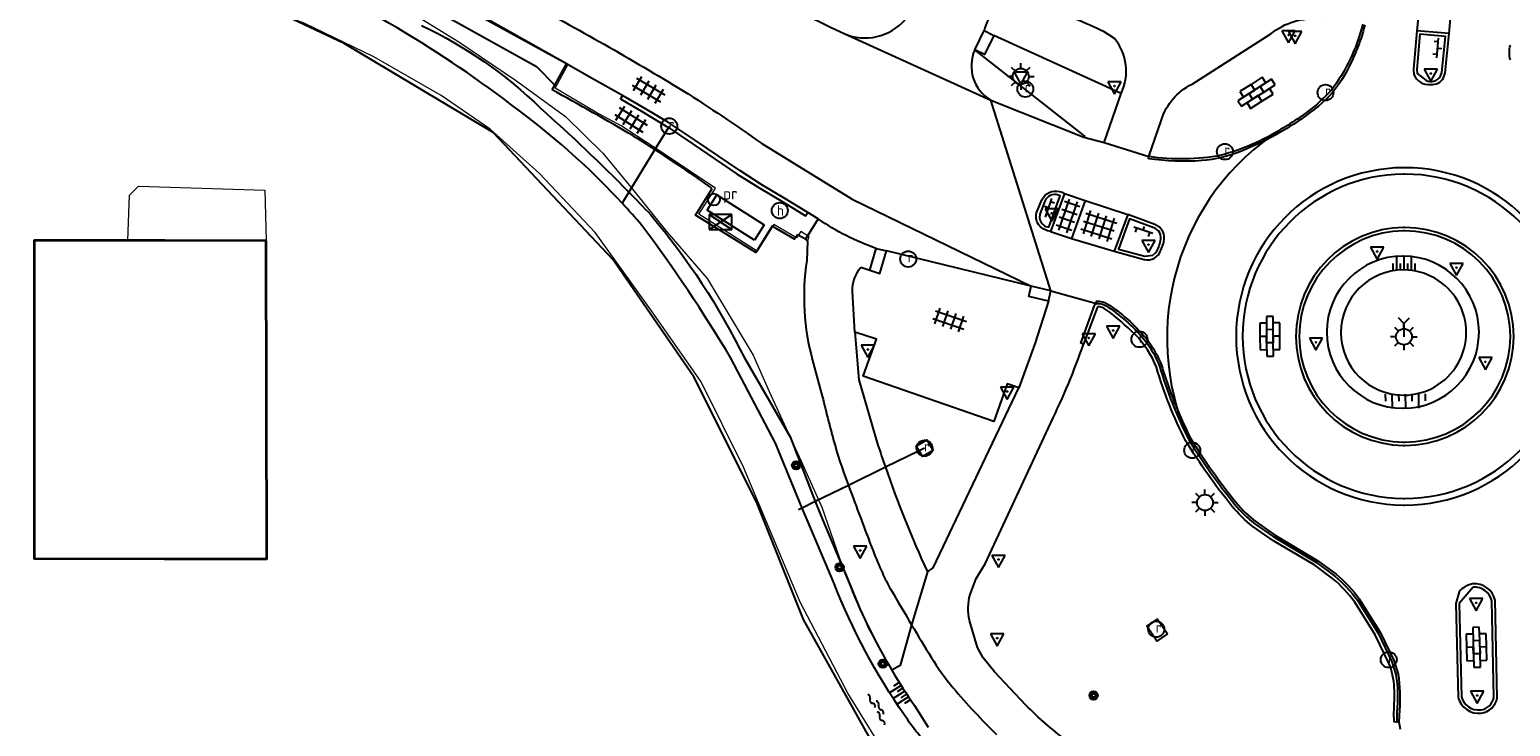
# Model space of a CAD drawing. Extents: x 121149 to 123702, y 457169 to 470031.
# Tile 70 of 87: x 121887 to 121998, y 468791 to 468843. Entities that reach past the tile are written whole.
import ezdxf
from ezdxf.enums import TextEntityAlignment as Align

# ---------------------------------------------------------------- set-up
doc = ezdxf.new("R2010")
doc.units = 0
doc.header["$LTSCALE"] = 4
doc.layers.get('0').update_dxf_attribs({"color": 8, "linetype": 'CONTINUOUS'})
doc.layers.add('B-XX-OG-BEBOUWING-GV', color=8, linetype='CONTINUOUS', lineweight=35)
doc.layers.add('B-XX-OG-TERREIN_CULTUURSCHEIDING-GV', color=8, linetype='CONTINUOUS', lineweight=18)
doc.layers.add('REFERENTIE', color=8, linetype='CONTINUOUS')
doc.styles.add('ISO', font='ISO')

# ---------------------------------------------------------------- blocks, each defined once
blk = doc.blocks.new('verkeersbord-pl')
at = {"linetype": 'Continuous'}
blk.add_circle((0, 0), 0.03, dxfattribs=at)
blk = doc.blocks.new('verkeersbord')
at = {"color": 0}
for p, q in [((0.5, 0.32), (-0.5, 0.32)), ((-0.5, 0.32), (0, -0.6)), ((0, -0.6), (0.5, 0.32))]:
    blk.add_line(p, q, dxfattribs=at)
blk = doc.blocks.new('kolk')
at = {"color": 0}
blk.add_circle((0, 0), 0.6, dxfattribs=at)
at = {"color": 0, "linetype": 'Continuous', "style": 'ISO'}
blk.add_attdef('KOLK', (-0.04, -0.26), '', height=0.8, dxfattribs=at)
blk = doc.blocks.new('tegels4')
at = {"color": 0, "linetype": 'ByBlock', "lineweight": -2}
for p, q in [((-0.31, -1.23), (-0.31, 1.25)), ((0.31, -1.23), (0.31, 1.25)), ((0.62, 0.94), (-0.62, 0.94)), ((0.62, 0.31), (-0.62, 0.31)), ((0.62, -0.31), (-0.62, -0.31)), ((0.62, -0.94), (-0.62, -0.94))]:
    blk.add_line(p, q, dxfattribs=at)
blk = doc.blocks.new('klinkers6')
at = {"color": 0, "linetype": 'ByBlock', "lineweight": -2}
for p, q in [((0.25, 1.5), (-0.25, 1.5)), ((-0.25, 1.5), (-0.25, 0.5)), ((0.25, 0.5), (0.25, 1.5)), ((-0.25, 1), (-0.75, 1)), ((-0.75, 1), (-0.75, 0)), ((-0.25, 0), (-0.75, 0)), ((-0.75, 0), (-0.75, -1)), ((0.25, 0.5), (-0.25, 0.5)), ((-0.25, 0.5), (-0.25, -0.5)), ((0.75, 1), (0.25, 1)), ((0.25, -0.5), (0.25, 0.5)), ((0.75, 0), (0.75, 1)), ((-0.75, -1), (-0.25, -1)), ((-0.25, -0.5), (-0.25, 0)), ((0.25, -0.5), (-0.25, -0.5)), ((-0.25, -0.5), (-0.25, -1.5)), ((0.75, 0), (0.25, 0)), ((0.25, 0), (0.25, -0.5)), ((0.25, -1.5), (0.25, -0.5)), ((0.25, -1), (0.75, -1)), ((0.75, -1), (0.75, 0)), ((-0.25, -1.5), (0.25, -1.5))]:
    blk.add_line(p, q, dxfattribs=at)
blk = doc.blocks.new('boom')
at = {"color": 0}
for radius in [0.315, 0.225, 0.135]:
    blk.add_circle((0, 0), radius, dxfattribs=at)
blk = doc.blocks.new('lichtmast')
at = {"color": 0}
for p, q in [((-0.6, 0), (-1, 0)), ((-0.71, 0.71), (-0.42, 0.42)), ((0, 0.6), (0, 1)), ((0.42, 0.42), (0.71, 0.71)), ((0.6, 0), (1, 0)), ((-0.42, -0.42), (-0.71, -0.71)), ((0, -0.6), (0, -1)), ((0.42, -0.42), (0.71, -0.71))]:
    blk.add_line(p, q, dxfattribs=at)
blk.add_circle((0, 0), 0.6, dxfattribs=at)
blk = doc.blocks.new('water')
at = {"color": 0, "linetype": 'ByBlock', "lineweight": -2}
for centre, start, end in [((-0.32, 1.12), 309.7446, 50.2554), ((-0.01, 0.75), 129.7446, 230.2554), ((-0.32, 0.37), 309.7446, 50.2554), ((0.32, 0.01), 129.7446, 230.2554), ((0, 0.38), 309.7446, 50.2554), ((-0.01, -0.74), 129.7446, 230.2554), ((-0.32, -0.37), 309.7446, 50.2554), ((-0.32, -1.12), 309.7446, 50.2554), ((0, -0.37), 309.7446, 50.2554)]:
    blk.add_arc(centre, 0.244, start, end, dxfattribs=at)
blk = doc.blocks.new('talud')
at = {"color": 0}
for p, q in [((0, 0.75), (0.5, 0.75)), ((0, 0.5), (1, 0.5)), ((0, 0.25), (0.5, 0.25)), ((0, 0), (1, 0)), ((0, -0.25), (0.5, -0.25)), ((0, -0.5), (1, -0.5)), ((0, -0.75), (0.5, -0.75))]:
    blk.add_line(p, q, dxfattribs=at)
blk = doc.blocks.new('klinkers2')
at = {"color": 0, "linetype": 'ByBlock', "lineweight": -2}
for p, q in [((-0.31, 0.5), (0, 0.5)), ((0, -0.75), (0, 0.75)), ((0, 0), (0.31, 0)), ((0, -0.5), (-0.31, -0.5))]:
    blk.add_line(p, q, dxfattribs=at)
blk = doc.blocks.new('schk')
at = {"color": 0}
for p, q in [((0.86, 0.56), (-0.86, 0.56)), ((-0.86, 0.56), (-0.86, -0.56)), ((0.86, -0.56), (0.86, 0.56)), ((-0.86, -0.56), (0.86, -0.56))]:
    blk.add_line(p, q, dxfattribs=at)
at = {"color": 0, "linetype": 'Continuous'}
for p, q in [((-0.86, 0.56), (0.86, -0.56)), ((-0.86, -0.56), (0.86, 0.56))]:
    blk.add_line(p, q, dxfattribs=at)
blk = doc.blocks.new('abri')
at = {"color": 0}
for p, q in [((-2.1, 1.2), (2.1, 1.2)), ((-2.1, -1.2), (-2.1, 1.2)), ((2.1, 1.2), (2.1, -1.2)), ((2.1, -1.2), (-2.1, -1.2))]:
    blk.add_line(p, q, dxfattribs=at)
at = {"color": 0, "linetype": 'Continuous', "style": 'ISO', "flags": 2}
blk.add_attdef('ABRI', text='', height=0.8, dxfattribs=at).set_placement((0, 0), align=Align.MIDDLE_CENTER)
blk = doc.blocks.new('afvalbak')
at = {"color": 0}
blk.add_circle((0, 0), 0.45, dxfattribs=at)
at = {"color": 0, "style": 'ISO'}
blk.add_attdef('AFVALBAK', (0.7, 0), '', height=0.9, dxfattribs=at)
blk = doc.blocks.new('tegels6')
at = {"color": 0, "linetype": 'ByBlock', "lineweight": -2}
for p, q in [((-0.62, -1.22), (-0.62, 1.22)), ((0, -1.22), (0, 1.22)), ((0.62, -1.22), (0.62, 1.22)), ((0.92, 0.95), (-0.92, 0.95)), ((0.92, 0.32), (-0.92, 0.32)), ((0.92, -0.3), (-0.92, -0.3)), ((0.92, -0.93), (-0.92, -0.93))]:
    blk.add_line(p, q, dxfattribs=at)
blk = doc.blocks.new('bushalte')
at = {"color": 0}
blk.add_circle((0, 0), 0.6, dxfattribs=at)
at = {"color": 0, "linetype": 'Continuous', "style": 'ISO'}
blk.add_attdef('H', (-0.21, -0.4), '', height=0.8, dxfattribs=at)
blk = doc.blocks.new('wegwijzer')
at = {"color": 0}
for q in [(-0.42, 1.42), (0.42, 1.42), (0, 0)]:
    blk.add_line((0, 1), q, dxfattribs=at)
blk = doc.blocks.new('A$C50A57B52')
at = {"layer": 'B-XX-OG-BEBOUWING-GV'}
blk.add_lwpolyline([(121904.57, 468827.565), (121896.933, 468827.57), (121894.162, 468827.572), (121887.11, 468827.577), (121887.093, 468803.633), (121896.916, 468803.627), (121904.603, 468803.622)], close=True, dxfattribs=at)
at = {"layer": 'B-XX-OG-TERREIN_CULTUURSCHEIDING-GV'}
for points in [[(121915.099, 468844.971), (121919.071, 468842.54), (121923.325, 468839.651), (121927.092, 468836.903), (121929.913, 468834.158), (121932.139, 468831.444), (121934.72, 468828.237), (121937.754, 468824.709), (121941.217, 468818.951), (121942.426, 468816.221), (121944.841, 468810.959), (121946.388, 468807.502), (121947.73, 468803.674), (121949.875, 468798.41), (121951.669, 468795.222), (121952.297, 468795.595), (121953.153, 468798.647), (121953.091, 468798.749), (121951.586, 468801.313), (121951.253, 468801.924), (121950.95, 468802.551), (121950.59, 468803.376), (121950.254, 468804.212), (121949.13, 468807.173), (121948.031, 468810.144), (121947.703, 468811.096), (121947.413, 468812.061), (121946.903, 468813.958), (121946.431, 468815.865), (121945.7, 468818.541), (121945.465, 468819.495), (121945.283, 468820.46), (121945.153, 468821.434), (121945.077, 468822.413), (121945.053, 468823.328), (121945.075, 468824.243), (121945.143, 468825.156), (121945.258, 468826.064), (121945.32, 468827.529), (121945.452, 468827.848), (121944.818, 468828.258), (121944.479, 468827.788), (121942.779, 468828.784), (121941.523, 468826.785), (121937.134, 468829.555), (121938.391, 468831.519), (121933.684, 468834.657), (121931.295, 468836.207), (121929.333, 468837.266), (121926.321, 468839.037), (121927.293, 468840.848), (121914.311, 468848.177)], [(121951.178, 468788.899), (121948.363, 468793.494), (121944.755, 468800.362), (121940.505, 468810.528), (121937.321, 468816.932), (121933.581, 468822.285), (121929.342, 468828.183), (121925.134, 468832.633), (121921.438, 468835.958), (121917.735, 468838.484), (121912.675, 468841.406), (121907.462, 468843.927), (121898.888, 468847.221), (121895.426, 468848.612), (121895.095, 468849.017), (121894.996, 468849.432), (121894.987, 468850.155), (121895.128, 468850.852), (121895.344, 468851.409), (121888.649, 468852.941), (121888.526, 468852.241), (121888.491, 468846.998), (121882.749, 468847.525)]]:
    blk.add_lwpolyline(points, dxfattribs=at)
blk.add_lwpolyline([(121894.162, 468827.572), (121894.285, 468830.991), (121894.957, 468831.671), (121904.462, 468831.378), (121904.57, 468827.565), (121904.603, 468803.622), (121896.916, 468803.627), (121887.093, 468803.633), (121887.11, 468827.577)], close=True, dxfattribs=at)

msp = doc.modelspace()

# ---------------------------------------------------------------- linework, layer by layer
at = {"layer": 'REFERENTIE'}
for points in [[(121917.117, 468857.81, -0.0039446), (121948.067, 468843.152)], [(121915.696, 468842.814, 0.0220242), (121905.704, 468848.348)], [(121923.973, 468845.671, -0.0143696), (121935.945, 468838.855)], [(121959.4, 468844.864, 0.138257), (121958.616, 468843.39)], [(121916.257, 468843.773, -0.0816671), (121925.225, 468837.535)], [(121948.067, 468843.152, 0.323497), (121952.66, 468844.19)], [(121967.648, 468843.289, 0.0081442), (121965.497, 468844.252)], [(121980.204, 468843.149, -0.1968355), (121983.917, 468844.254)], [(121987.11, 468843.858, -0.1006948), (121984.724, 468838.854)], [(121987.275, 468843.816, -0.0667926), (121985.721, 468839.982)], [(121924.606, 468836.585, 0.0288614), (121915.696, 468842.814)], [(121968.928, 468838.652, 0.2899815), (121968.437, 468842.787)], [(121998.232, 468841.181, -0.142076), (121998.23, 468842.279)], [(121957.9, 468841.928, 0.3783417), (121959.115, 468838.141)], [(121985.721, 468839.982, -0.0928816), (121983.772, 468837.689)], [(121990.97, 468840.083, 0.3415679), (121992.218, 468839.329)], [(121932.169, 468835.473, 0.0062807), (121926.091, 468838.927)], [(121935.945, 468838.855, -0.0141511), (121941.867, 468834.877)], [(121971.956, 468836.674, -0.1972649), (121974.261, 468839.357)], [(121991.855, 468839.638, 0.3848335), (121992.98, 468839.953)], [(121992.218, 468839.329, 0.3093055), (121993.2, 468839.835)], [(121983.665, 468837.821, -0.0382251), (121980.959, 468835.954)], [(121925.225, 468837.535, -0.0172175), (121931.864, 468831.223)], [(121983.772, 468837.689, -0.0380044), (121981.045, 468835.807)], [(121931.358, 468830.397, 0.0409546), (121924.606, 468836.585)], [(121980.959, 468835.954, 0.3706668), (121974.01, 468812.604)], [(121980.959, 468835.954, -0.0742637), (121976.45, 468833.997)], [(121981.045, 468835.807, -0.015117), (121979.745, 468835.103)], [(121933.826, 468834.424, 0.0043796), (121932.169, 468835.473)], [(121938.14, 468831.506, 0.0107582), (121933.826, 468834.424)], [(121979.745, 468835.103, -0.0205217), (121977.936, 468834.288)], [(121974.989, 468833.597, -0.056592), (121970.996, 468833.735)], [(121976.45, 468833.997, -0.08547), (121971.021, 468833.903)], [(121977.936, 468834.288, -0.0757239), (121974.989, 468833.597)], [(121990.187, 468833.06, 0.9929508), (121990.187, 468807.667)], [(121990.187, 468832.575, 0.9925453), (121990.187, 468808.161)], [(121990.277, 468833.061, 0.0111097), (121990.187, 468833.06)], [(121990.279, 468832.576, 0.0108683), (121990.187, 468832.575)], [(121990.277, 468807.667, 1), (121990.277, 468833.061)], [(121990.279, 468808.161, 0.999959), (121990.279, 468832.576)], [(121931.864, 468831.223, -0.0047682), (121933.515, 468829.512)], [(121963.175, 468830.976, -0.3297974), (121964.67, 468831.117)], [(121964.18, 468831.002, 0.38761), (121963.182, 468830.547)], [(121932.85, 468828.721, 0.0100671), (121931.358, 468830.397)], [(121933.515, 468829.512, -0.0609893), (121940.566, 468818.74)], [(121950.494, 468826.981, -0.0650419), (121946.109, 468829.204)], [(121962.777, 468828.686, -0.2571072), (121962.565, 468829.651)], [(121962.777, 468829.281, 0.274756), (121963.256, 468828.643)], [(121939.553, 468818.725, 0.0241278), (121932.85, 468828.721)], [(121963.619, 468828.255, -0.1484635), (121962.777, 468828.686)], [(121971.837, 468828.149, 0.1942739), (121971.383, 468828.539)], [(121972.059, 468828.265, 0.1915824), (121971.467, 468828.774)], [(121971.898, 468827.561, 0.1922253), (121971.837, 468828.149)], [(121972.137, 468827.486, 0.1925521), (121972.059, 468828.265)], [(121990.187, 468828.553, 0.9888381), (121990.187, 468812.158)], [(121990.187, 468828.303, 0.9884869), (121990.187, 468812.408)], [(121990.279, 468828.554, 0.0108683), (121990.187, 468828.553)], [(121990.279, 468828.304, 0.0108683), (121990.187, 468828.303)], [(121990.279, 468812.157, 0.999939), (121990.279, 468828.554)], [(121990.279, 468812.407, 0.9999371), (121990.279, 468828.304)], [(121971.544, 468826.665, 0.0736318), (121971.898, 468827.561)], [(121971.74, 468826.51, 0.0749046), (121972.137, 468827.486)], [(121945.258, 468826.064, 0.1050159), (121945.7, 468818.541)], [(121948.699, 468823.752, -0.1656481), (121949.321, 468825.563)], [(121970.656, 468826.147, 0.1957994), (121971.442, 468826.253)], [(121990.138, 468826.409, 0.9998255), (121990.138, 468814.945)], [(121990.187, 468826.408, 0.0208243), (121990.138, 468826.409)], [(121990.187, 468814.945, 0.991538), (121990.187, 468826.408)], [(121990.187, 468825.367, 0.9998939), (121990.187, 468815.938)], [(121990.187, 468815.938, 1.0001061), (121990.187, 468825.367)], [(121966.922, 468822.697, -0.2588747), (121967.059, 468822.846)], [(121967.059, 468822.846, -0.1668899), (121967.952, 468822.565)], [(121967.803, 468822.365, 0.1500323), (121967.151, 468822.595)], [(121967.278, 468823.005, -0.1326369), (121968.054, 468822.702)], [(121969.974, 468820.514, 0.0337979), (121967.803, 468822.365)], [(121967.952, 468822.565, -0.0701706), (121970.775, 468819.987)], [(121968.054, 468822.702, -0.0698688), (121970.91, 468820.09)], [(121971.58, 468818.033, 0.101549), (121969.974, 468820.514)], [(121970.775, 468819.987, -0.064835), (121971.811, 468818.129)], [(121970.91, 468820.09, -0.0647973), (121971.967, 468818.196)], [(121963.626, 468813.865, 0.0313044), (121966.093, 468819.785)], [(121973.792, 468812.483, -0.0443215), (121971.58, 468818.033)], [(121971.811, 468818.129, 0.0450614), (121974.01, 468812.604)], [(121971.967, 468818.196, 0.0283505), (121973.211, 468814.73)], [(121946.431, 468815.865, 0.0103136), (121947.414, 468812.062)], [(121973.211, 468814.73, 0.0170968), (121974.158, 468812.688)], [(121950.62, 468812.178, 0.0041177), (121951.183, 468810.504)], [(121977.268, 468807.583, -0.0310371), (121973.792, 468812.483)], [(121974.01, 468812.604, 0.0310211), (121977.463, 468807.739)], [(121974.158, 468812.688, 0.0307953), (121977.595, 468807.846)], [(121990.187, 468812.408, -0.0108683), (121990.279, 468812.407)], [(121990.187, 468812.158, -0.0108683), (121990.279, 468812.157)], [(121947.414, 468812.062, 0.0193057), (121948.031, 468810.144)], [(121951.183, 468810.504, 0.0236567), (121954.337, 468802.635)], [(121948.399, 468809.142, 0.0036667), (121950.255, 468804.213)], [(121977.463, 468807.739, 0.0613722), (121978.982, 468806.26)], [(121977.595, 468807.846, 0.0612231), (121979.084, 468806.395)], [(121978.83, 468806.061, -0.0609664), (121977.268, 468807.583)], [(121950.255, 468804.213, 0.0149448), (121950.95, 468802.551)], [(121950.95, 468802.551, 0.0254017), (121951.587, 468801.314)], [(121986.507, 468800.347, 0.0668214), (121984.846, 468802.128)], [(121985.005, 468802.321, -0.0659014), (121986.711, 468800.492)], [(121985.113, 468802.453, -0.065859), (121986.85, 468800.591)], [(121952.617, 468791.841, -0.0578166), (121947.317, 468801.765)], [(121948.347, 468802.043, 0.0410862), (121951.669, 468795.222)], [(121951.587, 468801.314, 0.0030492), (121953.153, 468798.647)], [(121995.383, 468801.723, 0.1762469), (121994.371, 468801.138)], [(121997.075, 468800.507, 0.3782638), (121995.383, 468801.723)], [(121996.83, 468800.46, 0.3734616), (121995.419, 468801.475)], [(121957.515, 468798.984, -0.1239034), (121957.555, 468800.921)], [(121953.153, 468798.647, 0.0028246), (121954.626, 468796.203)], [(121954.626, 468796.203, 0.0383389), (121956.278, 468793.914)], [(121989.488, 468793.909, 0.0831294), (121989.084, 468795.76)], [(121951.669, 468795.222, 0.0170486), (121953.371, 468792.562)], [(121989.608, 468794.904, -0.0674582), (121989.676, 468792.058)], [(121989.774, 468794.941, -0.0553458), (121989.883, 468792.212)], [(121956.278, 468793.914, 0.0224984), (121959.547, 468790.384)], [(121989.464, 468792.032, 0.0213139), (121989.488, 468793.909)], [(121994.3, 468793.184, 0.3798584), (121996.037, 468791.996)], [(121994.545, 468793.236, 0.3759642), (121995.994, 468792.243)], [(121995.994, 468792.243, 0.3202698), (121996.993, 468793.183)], [(121964.795, 468789.945, -0.0340692), (121961.756, 468792.598)], [(121996.037, 468791.996, 0.3176787), (121997.239, 468793.139)], [(121954.696, 468789.187, -0.0344187), (121952.617, 468791.841)]]:
    msp.add_lwpolyline(points, format="xyb", dxfattribs=at)
for points in [[(121895.275, 468853.478), (121903.953, 468851.412), (121906.35, 468850.755), (121907.52, 468850.377), (121924.926, 468840.688), (121926.286, 468839.279)], [(121956.621, 468784.107), (121949.97, 468790.207), (121945.01, 468799.045), (121941.473, 468807.9), (121936.767, 468817.309), (121930.692, 468826.115), (121921.648, 468835.708), (121910.434, 468842.416), (121895.356, 468849.547), (121895.206, 468851.348)], [(121927.166, 468840.869), (121908.853, 468850.953)], [(121991.544, 468846.857), (121991.191, 468843.376)], [(121993.608, 468843.154), (121993.919, 468846.614)], [(121957.9, 468841.928), (121958.616, 468843.39)], [(121958.616, 468843.39), (121959.344, 468843.025)], [(121991.191, 468843.376), (121990.93, 468840.473), (121990.97, 468840.083)], [(121993.608, 468843.154), (121991.191, 468843.376)], [(121948.067, 468843.152), (121959.115, 468838.141)], [(121959.344, 468843.025), (121958.636, 468841.578), (121957.9, 468841.928)], [(121968.928, 468838.652), (121959.344, 468843.025)], [(121968.437, 468842.787), (121967.648, 468843.289)], [(121974.261, 468839.357), (121980.204, 468843.149)], [(121992.98, 468839.953), (121993.063, 468840.229), (121993.334, 468842.928), (121991.418, 468843.104), (121991.179, 468840.45), (121991.209, 468840.157), (121991.855, 468839.638)], [(121993.2, 468839.835), (121993.312, 468840.206), (121993.608, 468843.154)], [(121966.111, 468835.347), (121966.191, 468835.438), (121957.9, 468841.928)], [(121926.286, 468839.279), (121927.166, 468840.869)], [(121931.381, 468838.493), (121929.067, 468839.807), (121927.166, 468840.869)], [(121926.091, 468838.927), (121926.286, 468839.279)], [(121984.724, 468838.854), (121983.665, 468837.821)], [(121931.381, 468838.493), (121931.23, 468838.244), (121932.954, 468837.239), (121934.686, 468836.196), (121934.846, 468836.089)], [(121945.33, 468829.682), (121943.604, 468830.73), (121941.888, 468831.76), (121940.21, 468832.851), (121936.888, 468835.104), (121934.848, 468836.452), (121933.11, 468837.493), (121931.381, 468838.493)], [(121959.115, 468838.141), (121966.111, 468835.347)], [(121963.639, 468823.78), (121959.115, 468838.141)], [(121967.651, 468834.955), (121968.928, 468838.652)], [(121971.021, 468833.903), (121971.956, 468836.674)], [(121934.846, 468836.089), (121933.826, 468834.424)], [(121934.908, 468836.19), (121934.846, 468836.089)], [(121934.846, 468836.089), (121936.716, 468834.841), (121940.028, 468832.582), (121941.725, 468831.509), (121943.449, 468830.481), (121945.166, 468829.431), (121945.33, 468829.682)], [(121933.826, 468834.424), (121931.864, 468831.223)], [(121941.867, 468834.877), (121948.679, 468830.68), (121962.157, 468824.146)], [(121966.111, 468835.347), (121967.651, 468834.955)], [(121967.651, 468834.955), (121971.021, 468833.903)], [(121970.996, 468833.735), (121971.021, 468833.903)], [(121931.864, 468831.223), (121931.358, 468830.397)], [(121945.153, 468827.671), (121944.555, 468828.015), (121944.341, 468827.68), (121942.667, 468828.67), (121941.425, 468826.667), (121936.892, 468829.482), (121938.14, 468831.506)], [(121964.67, 468831.117), (121963.619, 468828.255)], [(121964.67, 468831.117), (121966.21, 468830.587)], [(121931.358, 468830.397), (121931.319, 468830.333)], [(121962.565, 468829.651), (121962.951, 468830.642)], [(121963.182, 468830.547), (121962.802, 468829.571), (121962.777, 468829.281)], [(121962.951, 468830.642), (121963.175, 468830.976)], [(121963.256, 468828.643), (121963.472, 468828.58), (121964.344, 468830.953), (121964.18, 468831.002)], [(121966.21, 468830.587), (121965.179, 468827.743)], [(121966.21, 468830.587), (121969.419, 468829.537)], [(121946.109, 468829.204), (121945.153, 468827.671)], [(121946.109, 468829.204), (121945.33, 468829.682)], [(121969.419, 468829.537), (121968.399, 468826.768)], [(121971.383, 468828.539), (121969.567, 468829.215), (121968.728, 468826.937), (121970.72, 468826.389), (121971.317, 468826.47)], [(121971.467, 468828.774), (121969.419, 468829.537)], [(121963.619, 468828.255), (121965.179, 468827.743)], [(121965.179, 468827.743), (121968.399, 468826.768)], [(121896.916, 468803.627), (121887.093, 468803.633), (121887.11, 468827.577), (121894.162, 468827.572)], [(121894.162, 468827.572), (121896.933, 468827.57)], [(121896.916, 468803.627), (121904.603, 468803.622), (121904.57, 468827.565)], [(121904.57, 468827.565), (121896.933, 468827.57)], [(121945.153, 468827.671), (121945.32, 468827.529), (121945.258, 468826.064)], [(121950.004, 468825.358), (121950.494, 468826.981)], [(121950.004, 468825.358), (121950.756, 468825.107), (121951.25, 468826.791)], [(121950.494, 468826.981), (121951.25, 468826.791)], [(121962.157, 468824.146), (121951.25, 468826.791)], [(121968.399, 468826.768), (121970.656, 468826.147)], [(121971.317, 468826.47), (121971.544, 468826.665)], [(121949.321, 468825.563), (121950.004, 468825.358)], [(121971.442, 468826.253), (121971.74, 468826.51)], [(121948.881, 468820.681), (121948.699, 468823.752)], [(121963.448, 468823.006), (121961.981, 468823.366), (121962.157, 468824.146)], [(121963.639, 468823.78), (121962.157, 468824.146)], [(121963.448, 468823.006), (121963.639, 468823.78)], [(121963.639, 468823.78), (121967.059, 468822.846)], [(121963.448, 468823.006), (121962.424, 468819.811)], [(121966.093, 468819.785), (121965.884, 468819.86), (121966.922, 468822.697)], [(121967.151, 468822.595), (121966.093, 468819.785)], [(121967.059, 468822.846), (121967.068, 468823.016), (121967.278, 468823.005)], [(121961.216, 468816.491), (121960.334, 468816.782), (121959.34, 468813.953), (121949.499, 468817.356), (121950.516, 468820.158), (121948.881, 468820.681)], [(121948.881, 468820.681), (121949.176, 468817.093), (121950.62, 468812.178)], [(121962.424, 468819.811), (121961.216, 468816.491)], [(121944.92, 468807.44), (121942.898, 468812.329), (121939.553, 468818.725)], [(121940.566, 468818.74), (121943.998, 468812.794), (121945.904, 468807.921)], [(121945.7, 468818.541), (121946.431, 468815.865)], [(121954.769, 468802.932), (121961.216, 468816.491)], [(121990.138, 468814.945), (121990.187, 468814.945)], [(121957.555, 468800.921), (121958.012, 468802.137), (121958.684, 468803.248), (121963.626, 468813.865)], [(121953.718, 468811.744), (121953.506, 468812.099), (121954.293, 468812.569), (121954.763, 468811.782)], [(121953.718, 468811.744), (121951.183, 468810.504)], [(121954.122, 468811.942), (121953.718, 468811.744)], [(121954.763, 468811.782), (121953.976, 468811.312), (121953.718, 468811.744)], [(121948.031, 468810.144), (121948.399, 468809.142)], [(121951.183, 468810.504), (121948.399, 468809.142)], [(121948.399, 468809.142), (121945.904, 468807.921)], [(121945.904, 468807.921), (121944.92, 468807.44)], [(121945.904, 468807.921), (121946.311, 468806.879), (121948.347, 468802.043)], [(121990.187, 468808.161), (121990.279, 468808.161)], [(121990.187, 468807.667), (121990.277, 468807.667)], [(121944.92, 468807.44), (121944.628, 468807.297)], [(121947.317, 468801.765), (121945.289, 468806.549), (121944.92, 468807.44)], [(121984.846, 468802.128), (121983.501, 468803.128), (121980.408, 468804.964), (121978.83, 468806.061)], [(121978.982, 468806.26), (121980.372, 468805.285), (121983.64, 468803.335), (121985.005, 468802.321)], [(121979.084, 468806.395), (121980.466, 468805.427), (121983.736, 468803.476), (121985.113, 468802.453)], [(121954.337, 468802.635), (121953.153, 468798.647)], [(121954.337, 468802.635), (121954.769, 468802.932)], [(121994.371, 468801.138), (121994.111, 468800.258)], [(121995.419, 468801.475), (121994.361, 468800.262)], [(121989.084, 468795.76), (121988.059, 468797.899), (121986.507, 468800.347)], [(121986.711, 468800.492), (121988.277, 468798.021), (121989.316, 468795.853), (121989.608, 468794.904)], [(121986.85, 468800.591), (121988.426, 468798.104), (121989.474, 468795.916), (121989.774, 468794.941)], [(121994.111, 468800.258), (121994.3, 468793.184)], [(121994.361, 468800.262), (121994.545, 468793.236)], [(121996.993, 468793.183), (121996.83, 468800.46)], [(121997.239, 468793.139), (121997.075, 468800.507)], [(121961.756, 468792.598), (121959.393, 468795.12), (121958.54, 468796.158), (121958.118, 468796.941), (121957.515, 468798.984)], [(121972.415, 468797.962), (121971.618, 468797.424), (121970.854, 468798.543), (121971.651, 468799.081), (121972.415, 468797.962)], [(121953.153, 468798.647), (121952.297, 468795.595)], [(121952.297, 468795.595), (121951.669, 468795.222)], [(121953.371, 468792.562), (121954.403, 468790.951)], [(121989.67, 468791.329), (121989.489, 468791.347), (121989.464, 468792.032)], [(121989.676, 468792.058), (121989.67, 468791.329)], [(121989.883, 468792.212), (121989.832, 468791.334)], [(121989.67, 468791.329), (121989.832, 468791.334)], [(121989.832, 468791.334), (121989.928, 468790.801)]]:
    msp.add_lwpolyline(points, dxfattribs=at)

# ---------------------------------------------------------------- block references
at = {"linetype": 'Continuous'}
msp.add_blockref('A$C50A57B52', (0, 0), dxfattribs=at)
at = {"layer": 'REFERENTIE', "linetype": 'Continuous'}
for name, p in [('verkeersbord', (121981.535, 468843.051)), ('verkeersbord', (121982.029, 468842.993)), ('verkeersbord-pl', (121981.535, 468843.051)), ('verkeersbord-pl', (121982.029, 468842.993)), ('lichtmast', (121961.369, 468839.931)), ('verkeersbord', (121961.369, 468839.931)), ('verkeersbord', (121992.241, 468840.152)), ('verkeersbord-pl', (121992.241, 468840.152)), ('verkeersbord', (121968.43, 468839.208)), ('verkeersbord-pl', (121968.43, 468839.208)), ('verkeersbord', (121963.697, 468829.632)), ('schk', (121938.764, 468828.973)), ('verkeersbord-pl', (121963.697, 468829.632)), ('verkeersbord', (121970.985, 468827.266)), ('verkeersbord-pl', (121970.985, 468827.266)), ('verkeersbord', (121988.208, 468826.758)), ('verkeersbord-pl', (121988.208, 468826.758)), ('verkeersbord', (121994.172, 468825.534)), ('verkeersbord-pl', (121994.172, 468825.534)), ('verkeersbord', (121968.326, 468820.8)), ('lichtmast', (121990.216, 468820.334)), ('wegwijzer', (121990.216, 468820.334)), ('verkeersbord', (121966.488, 468820.239)), ('verkeersbord-pl', (121966.488, 468820.239)), ('verkeersbord-pl', (121968.326, 468820.8)), ('verkeersbord', (121983.594, 468819.914)), ('verkeersbord-pl', (121983.594, 468819.914)), ('verkeersbord', (121949.861, 468819.377)), ('verkeersbord-pl', (121949.861, 468819.377)), ('verkeersbord', (121996.346, 468818.449)), ('verkeersbord-pl', (121996.346, 468818.449)), ('verkeersbord', (121960.34, 468816.211)), ('verkeersbord-pl', (121960.34, 468816.211)), ('boom', (121944.459, 468810.651)), ('lichtmast', (121975.238, 468807.846)), ('verkeersbord', (121949.277, 468804.236)), ('boom', (121947.73, 468802.983)), ('verkeersbord-pl', (121949.277, 468804.236)), ('verkeersbord', (121959.688, 468803.558)), ('verkeersbord-pl', (121959.688, 468803.558)), ('verkeersbord', (121995.661, 468800.297)), ('verkeersbord-pl', (121995.661, 468800.297)), ('verkeersbord', (121959.6, 468797.644)), ('verkeersbord-pl', (121959.6, 468797.644)), ('boom', (121950.985, 468795.714)), ('boom', (121966.854, 468793.327)), ('verkeersbord', (121995.729, 468793.322)), ('verkeersbord-pl', (121995.729, 468793.322))]:
    msp.add_blockref(name, p, dxfattribs=at)
for name, p, rotation in [('klinkers2', (121992.756, 468842.07), 354.4319759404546), ('tegels4', (121933.342, 468838.919), 239.4095645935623), ('klinkers6', (121979.114, 468838.698), 302.4975715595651), ('tegels4', (121932.022, 468836.673), 237.9460559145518), ('klinkers2', (121963.446, 468830.04), 161.3294165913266), ('tegels4', (121964.936, 468829.42), 340.9669201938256), ('tegels6', (121967.248, 468828.669), 252.1811110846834), ('klinkers2', (121970.588, 468828.341), 71.58316555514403), ('tegels4', (121956.002, 468821.596), 251.0397489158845), ('klinkers6', (121980.124, 468820.367), 0.5156480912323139), ('klinkers6', (121995.681, 468796.96), 1.6038627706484), ('water', (121950.625, 468792.333), 29.15481037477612)]:
    msp.add_blockref(name, p, dxfattribs=dict(at, rotation=rotation))
for name, p, values in [('kolk', (121961.712, 468838.981), {'KOLK': 'r'}), ('kolk', (121984.312, 468838.715), {'KOLK': 'r'}), ('kolk', (121934.908, 468836.19), {'KOLK': 'r'}), ('kolk', (121976.738, 468834.266), {'KOLK': 'r'}), ('afvalbak', (121938.265, 468830.664), {'AFVALBAK': 'pr'}), ('bushalte', (121943.226, 468829.835), {'H': 'h'}), ('kolk', (121952.896, 468826.184), {'KOLK': 'r'}), ('kolk', (121970.301, 468820.14), {'KOLK': 'r'}), ('kolk', (121954.122, 468811.942), {'KOLK': 'r'}), ('kolk', (121974.277, 468811.784), {'KOLK': 'r'}), ('kolk', (121971.569, 468798.315), {'KOLK': 'r'}), ('kolk', (121989.069, 468796.023), {'KOLK': 'r'})]:
    msp.add_blockref(name, p, dxfattribs=at).add_auto_attribs(values)
for name, p, xscale, yscale, rotation in [('abri', (121939.91, 468829.312), 0.9995904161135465, 0.5711945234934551, 147.7090516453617), ('talud', (121990.227, 468825.312), 1.096, 1.096, 90.05227715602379), ('talud', (121990.314, 468816.023), 1.075282, 2, 270.4796743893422), ('talud', (121952.642, 468793.657), 1.032128, 1.032128, 212.8586364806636)]:
    msp.add_blockref(name, p, dxfattribs=dict(at, xscale=xscale, yscale=yscale, rotation=rotation))

doc.saveas('drawing.dxf')
